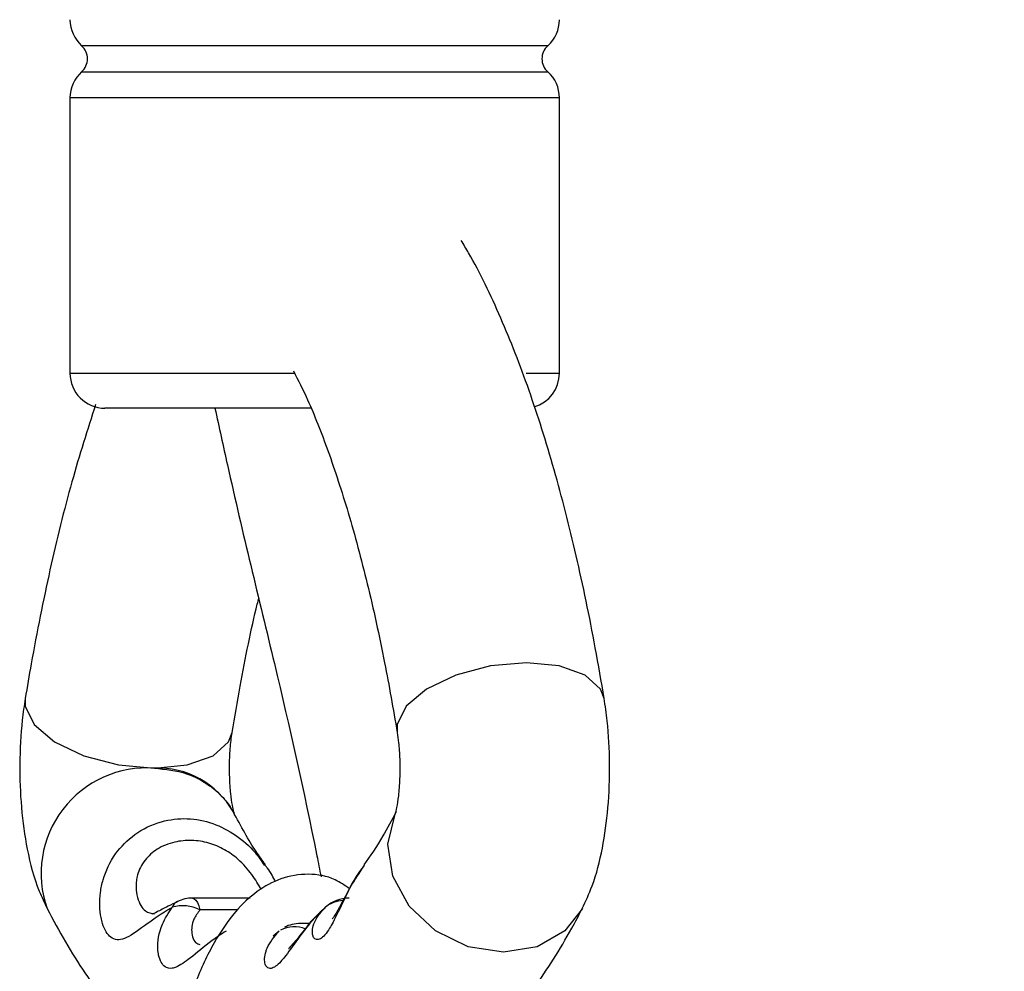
# Model space of a CAD drawing. Header units: millimetres. Extents: x 65 to 121, y 64 to 185.
# Tile 169 of 175: x 83.83 to 85.23, y 181.63 to 182.99. Entities that reach past the tile are written whole.
import ezdxf

# ---------------------------------------------------------------- set-up
doc = ezdxf.new("R2010")
doc.units = ezdxf.units.MM
doc.styles.add('SLDTEXTSTYLE0', font='TXT', dxfattribs={"width": 0.75})
doc.dimstyles.new('SLDDIMSTYLE0', dxfattribs={"dimtxt": 3.5, "dimasz": 3.302, "dimexe": 0, "dimexo": 0.0625, "dimgap": 0.875, "dimtad": 1, "dimdec": 0, "dimlfac": 20, "dimrnd": 1e-09, "dimzin": 12, "dimdsep": 46, "dimtxsty": 'SLDTEXTSTYLE0', "dimsah": 1, "dimcen": 0.09, "dimadec": 0, "dimazin": 3, "dimtfac": 1, "dimtdec": 0, "dimtofl": 0, "dimtmove": 0, "dimatfit": 3, "dimfxl": 0, "dimfrac": 2, "dimtolj": 1, "dimtzin": 12, "dimarcsym": 0})

# ---------------------------------------------------------------- blocks, each defined once
blk = doc.blocks.new('_D')
at = {"color": 7, "linetype": 'Continuous', "lineweight": 18}
for p, q in [((87.9732, 185.0116), (121.2937, 185.0116)), ((120.2937, 185.0116), (120.2937, 118.6561)), ((85.3725, 118.6561), (121.2937, 118.6561))]:
    blk.add_line(p, q, dxfattribs=at)
for points in [[(120.2937, 185.0116), (119.7857, 181.7096), (120.8017, 181.7096)], [(120.2937, 118.6561), (120.8017, 121.9581), (119.7857, 121.9581)]]:
    blk.add_solid(points, dxfattribs=at)
at = {"color": 7, "linetype": 'Continuous', "lineweight": 18, "insert": (115.782, 153.7638), "char_height": 3.5, "attachment_point": 1, "rotation": 90, "style": 'SLDTEXTSTYLE0'}
blk.add_mtext('1327', dxfattribs=at)

msp = doc.modelspace()

# ---------------------------------------------------------------- linework, layer by layer
at = {"color": 1, "linetype": 'Continuous', "lineweight": 25}
for p, q in [((84.5814, 182.95466), (83.91473, 182.95466)), ((83.91473, 182.91739), (84.5814, 182.91739)), ((84.59806, 182.88012), (83.89806, 182.88012)), ((83.89806, 182.48602), (84.21861, 182.48602)), ((84.55044, 182.48602), (84.59806, 182.48602)), ((84.13779, 181.71808), (84.08395, 181.71808)), ((84.19716, 181.68795), (84.18857, 181.68073))]:
    msp.add_line(p, q, dxfattribs=at)
at = {"color": 7, "linetype": 'Continuous', "lineweight": 25}
for p, q in [((83.89806, 182.88012), (83.89806, 182.48602)), ((84.59806, 182.48602), (84.59806, 182.88012)), ((84.24282, 182.43602), (83.94806, 182.43602)), ((84.15591, 181.73507), (84.07331, 181.73507)), ((84.05172, 181.73017), (84.05257, 181.73054)), ((84.2414, 181.69873), (84.22762, 181.69873))]:
    msp.add_line(p, q, dxfattribs=at)
at = {"color": 1, "linetype": 'Continuous', "lineweight": 25, "flags": 128}
for points in [[(84.66209, 182.0209), (84.65704, 182.03418), (84.63471, 182.05426), (84.59783, 182.06736), (84.55084, 182.07192), (84.49943, 182.06736), (84.44978, 182.05426), (84.4079, 182.03418), (84.37882, 182.00955), (84.36605, 181.98334), (84.36613, 181.97183)], [(83.83403, 182.02085), (83.83399, 182.00955), (83.84675, 181.98334), (83.87583, 181.9587), (83.91772, 181.93863), (83.96737, 181.92552), (84.01878, 181.92097)], [(84.01878, 181.92097), (84.06576, 181.92552), (84.10264, 181.93863), (84.12498, 181.9587), (84.13, 181.97186)], [(84.63089, 181.72026), (84.60577, 181.68841), (84.56604, 181.66554), (84.51807, 181.6576), (84.46765, 181.66554), (84.42085, 181.68841), (84.38332, 181.72344), (84.35958, 181.76642), (84.35251, 181.81215), (84.36295, 181.85513), (84.3648, 181.85882)], [(84.07331, 181.73507), (84.07354, 181.73506), (84.07589, 181.73424), (84.07817, 181.73205), (84.08031, 181.72855), (84.08225, 181.72385), (84.08395, 181.71808)]]:
    msp.add_lwpolyline(points, dxfattribs=at)
at = {"color": 7, "linetype": 'Continuous', "lineweight": 25}
for centre, radius, start, end in [((83.94806, 182.99193), 0.05, 180, 228.18969), ((84.54806, 182.99193), 0.05, 311.81031, 0), ((83.89806, 182.93602), 0.025, 311.81031, 48.18969), ((84.59806, 182.93602), 0.025, 131.81031, 228.18969), ((83.94806, 182.88012), 0.05, 131.81031, 180), ((84.54806, 182.88012), 0.05, 0, 48.18969), ((83.94806, 182.48602), 0.05, 180, 270), ((84.54806, 182.48602), 0.05, 286.16038, 0), ((84.07331, 181.68507), 0.05, 90, 115.57426), ((84.29719, 181.68507), 0.05, 90, 132.02627), ((84.05941, 181.67088), 0.0532, 62.52247, 106.49696), ((84.22762, 181.64873), 0.05, 90, 117.00442)]:
    msp.add_arc(centre, radius, start, end, dxfattribs=at)
at = {"color": 1, "linetype": 'Continuous', "lineweight": 25}
for centre, radius, start, end in [((84.00793, 181.77021), 0.15115, 85.88559, 199.37118), ((84.02415, 181.79769), 0.12339, 29.76112, 92.49245), ((84.0588, 181.71636), 0.01552, 117.11422, 159.12686), ((84.28907, 181.69226), 0.03921, 91.20783, 130.92365), ((84.21902, 181.6507), 0.04329, 67.9548, 117.36137)]:
    msp.add_arc(centre, radius, start, end, dxfattribs=at)
at = {"color": 7, "linetype": 'Continuous', "lineweight": 25}
for points, knots in [([(84.66209, 182.02087), (84.65795, 182.04506), (84.64586, 182.11565), (84.62262, 182.22665), (84.59103, 182.35007), (84.55516, 182.46395), (84.51455, 182.56744), (84.48146, 182.63636), (84.4612, 182.67013), (84.45763, 182.67608)], [0, 0, 0, 0, 0.0891719, 0.2602362, 0.4323063, 0.6060429, 0.7821642, 0.9616618, 1, 1, 1, 1]), ([(84.21767, 182.48932), (84.2244, 182.47609), (84.24104, 182.44344), (84.26774, 182.37529), (84.29657, 182.28756), (84.32377, 182.18594), (84.34724, 182.08025), (84.36024, 182.00563), (84.3661, 181.97201)], [0, 0, 0, 0, 0.1198074, 0.2958513, 0.4763933, 0.6604047, 0.8469925, 1, 1, 1, 1]), ([(83.93478, 182.44136), (83.92319, 182.4052), (83.89951, 182.33134), (83.86897, 182.2064), (83.84756, 182.10077), (83.83683, 182.03737), (83.83403, 182.02087)], [0, 0, 0, 0, 0.2908625, 0.5942796, 0.8943744, 1, 1, 1, 1]), ([(84.10546, 182.43602), (84.11133, 182.40886), (84.1384, 182.2836), (84.19078, 182.07296), (84.23517, 181.87806), (84.25513, 181.77555), (84.2571, 181.76544)], [0, 0, 0, 0, 0.1174136, 0.5414426, 0.954739, 1, 1, 1, 1]), ([(84.13003, 181.97201), (84.13385, 181.99412), (84.14487, 182.05787), (84.15759, 182.12296), (84.16747, 182.16145), (84.16821, 182.16435)], [0, 0, 0, 0, 0.3292539, 0.9494102, 1, 1, 1, 1]), ([(83.83403, 182.02087), (83.83252, 182.01051), (83.8281, 181.98034), (83.82537, 181.92721), (83.82764, 181.86383), (83.83631, 181.80204), (83.8487, 181.75516), (83.86139, 181.72839), (83.86532, 181.72011)], [0, 0, 0, 0, 0.1024449, 0.2984115, 0.4892198, 0.6850684, 0.9024811, 1, 1, 1, 1]), ([(84.63081, 181.72011), (84.63574, 181.73076), (84.64839, 181.75804), (84.66026, 181.80519), (84.66853, 181.86442), (84.67076, 181.92697), (84.66802, 181.98026), (84.66365, 182.01023), (84.66209, 182.02087)], [0, 0, 0, 0, 0.1249481, 0.3201405, 0.5090398, 0.7037644, 0.8948297, 1, 1, 1, 1]), ([(84.01878, 181.92097), (84.03448, 181.91942), (84.06293, 181.91662), (84.09723, 181.8979), (84.1193, 181.87768), (84.13021, 181.86151), (84.13363, 181.85406), (84.13371, 181.85348), (84.13231, 181.85814), (84.13014, 181.86834), (84.12778, 181.8852), (84.12613, 181.9089), (84.12623, 181.93564), (84.12789, 181.9583), (84.12952, 181.96808), (84.13011, 181.9716)], [0, 0, 0, 0, 0.149462, 0.2708624, 0.3731122, 0.4563822, 0.5078118, 0.5532987, 0.5982833, 0.6499547, 0.7129242, 0.7888357, 0.8749052, 0.9550534, 1, 1, 1, 1]), ([(84.36606, 181.9719), (84.36676, 181.96726), (84.36843, 181.9563), (84.36998, 181.93296), (84.36992, 181.90615), (84.368, 181.88174), (84.36539, 181.86486), (84.36304, 181.85539), (84.36272, 181.85449), (84.36257, 181.85409)], [0, 0, 0, 0, 0.1203147, 0.2837867, 0.4691332, 0.6417286, 0.7875523, 0.905286, 1, 1, 1, 1]), ([(84.17768, 181.78305), (84.17322, 181.78896), (84.15862, 181.80833), (84.14262, 181.83791), (84.13151, 181.85846)], [0, 0, 0, 0, 0.3053452, 1, 1, 1, 1]), ([(84.36461, 181.85846), (84.35827, 181.84659), (84.34244, 181.81698), (84.32741, 181.79543), (84.3184, 181.78251)], [0, 0, 0, 0, 0.4008771, 1, 1, 1, 1]), ([(84.19207, 181.75846), (84.18885, 181.76489), (84.18494, 181.7727), (84.17832, 181.78039), (84.17715, 181.78174)], [0, 0, 0, 0, 0.8241653, 1, 1, 1, 1]), ([(84.31846, 181.78135), (84.312, 181.77167), (84.2982, 181.75096), (84.28534, 181.72482), (84.27481, 181.7071), (84.27357, 181.70586), (84.27299, 181.70527)], [0, 0, 0, 0, 0.2527334, 0.5404546, 0.7824055, 1, 1, 1, 1]), ([(84.29781, 181.74852), (84.29117, 181.75321), (84.27411, 181.76526), (84.23838, 181.77142), (84.19908, 181.76469), (84.16384, 181.74509), (84.13227, 181.71486), (84.10274, 181.67173), (84.07652, 181.61538), (84.0585, 181.56), (84.05058, 181.52461), (84.04789, 181.51259)], [0, 0, 0, 0, 0.0660907, 0.1699243, 0.2773839, 0.3829357, 0.4997071, 0.6361199, 0.7830063, 0.9263381, 1, 1, 1, 1]), ([(84.0527, 181.73021), (84.0477, 181.72792), (84.03539, 181.72229), (84.02267, 181.71508), (84.01471, 181.71183), (84.01504, 181.71193), (84.01515, 181.71196)], [0, 0, 0, 0, 0.2331809, 0.5736556, 0.8569364, 1, 1, 1, 1]), ([(84.12138, 181.68795), (84.11453, 181.68337), (84.09451, 181.66999), (84.06992, 181.64848), (84.05335, 181.63701), (84.04192, 181.63375), (84.03203, 181.63586), (84.02539, 181.64763), (84.02272, 181.66864), (84.02583, 181.69353), (84.03907, 181.71387), (84.0443, 181.72189)], [0, 0, 0, 0, 0.0816526, 0.2386718, 0.3786013, 0.4266733, 0.5283021, 0.6750596, 0.7260873, 0.8919559, 1, 1, 1, 1]), ([(84.26338, 181.72189), (84.2597, 181.71838), (84.2442, 181.7036), (84.22343, 181.67622), (84.20819, 181.65438), (84.19575, 181.63961), (84.1884, 181.63435), (84.18114, 181.63447), (84.17577, 181.63992), (84.17611, 181.65282), (84.1822, 181.66983), (84.19033, 181.67968), (84.19716, 181.68795)], [0, 0, 0, 0, 0.04848673, 0.20391718, 0.34429991, 0.39073886, 0.53438196, 0.57154655, 0.68203129, 0.82815056, 0.85574764, 1, 1, 1, 1]), ([(83.86532, 181.72011), (83.87398, 181.704), (83.90004, 181.65553), (83.94591, 181.588), (83.9961, 181.52825), (84.03095, 181.50132), (84.04353, 181.49161)], [0, 0, 0, 0, 0.171367, 0.5157826, 0.8252485, 1, 1, 1, 1]), ([(84.16324, 181.42871), (84.1721, 181.4257), (84.20323, 181.41512), (84.26051, 181.4127), (84.32931, 181.42324), (84.3933, 181.44885), (84.45281, 181.48717), (84.50951, 181.53912), (84.56428, 181.60661), (84.60406, 181.66973), (84.62577, 181.71062), (84.63081, 181.72011)], [0, 0, 0, 0, 0.0479062, 0.168413, 0.2841952, 0.3997309, 0.5203554, 0.6513978, 0.7961692, 0.9526995, 1, 1, 1, 1]), ([(84.26312, 181.72075), (84.26066, 181.71879), (84.24807, 181.70875), (84.23212, 181.68819), (84.21767, 181.67012), (84.20988, 181.66214), (84.21079, 181.6628), (84.21106, 181.66301)], [0, 0, 0, 0, 0.0761137, 0.3890501, 0.6927069, 0.9062389, 1, 1, 1, 1])]:
    msp.add_open_spline(points, degree=3, knots=knots, dxfattribs=at)
at = {"color": 1, "linetype": 'Continuous', "lineweight": 25}
for points, knots in [([(84.0443, 181.72189), (84.04208, 181.72057), (84.02711, 181.71168), (84.00089, 181.69253), (83.97491, 181.67422), (83.95616, 181.67519), (83.94623, 181.69149), (83.94058, 181.71397), (83.93969, 181.73571), (83.94636, 181.76785), (83.96057, 181.79833), (83.99, 181.82836), (84.02649, 181.84599), (84.06567, 181.85054), (84.10247, 181.84355), (84.13549, 181.8262), (84.16084, 181.80466), (84.17188, 181.78821), (84.1761, 181.78191)], [0, 0, 0, 0, 0.0136068, 0.0917032, 0.1863977, 0.275975, 0.3581609, 0.3812233, 0.4618328, 0.4982078, 0.573219, 0.6413281, 0.714513, 0.7776827, 0.8406382, 0.9016506, 0.9623512, 1, 1, 1, 1]), ([(84.17162, 181.74752), (84.16754, 181.75444), (84.15949, 181.76811), (84.14085, 181.78976), (84.11933, 181.80525), (84.09657, 181.81476), (84.07209, 181.81854), (84.04639, 181.81609), (84.02259, 181.80648), (84.0035, 181.7894), (83.99178, 181.76495), (83.99219, 181.7464), (83.99662, 181.72828), (84.0039, 181.71484), (84.01428, 181.7132), (84.01887, 181.71247)], [0, 0, 0, 0, 0.0822289, 0.1624567, 0.2244285, 0.2879003, 0.3546901, 0.4218828, 0.4982865, 0.5678227, 0.6452377, 0.7564307, 0.7749908, 0.9007148, 1, 1, 1, 1]), ([(84.31916, 181.78188), (84.31774, 181.7802), (84.30475, 181.76474), (84.29045, 181.73304), (84.2772, 181.70563), (84.26627, 181.68609), (84.25897, 181.67773), (84.25016, 181.67433), (84.24518, 181.67819), (84.24419, 181.69096), (84.24873, 181.70581), (84.25966, 181.71781), (84.26338, 181.72189)], [0, 0, 0, 0, 0.0199989, 0.1833888, 0.3264307, 0.3761434, 0.5215186, 0.5635398, 0.7151373, 0.7744439, 0.9231897, 1, 1, 1, 1]), ([(84.08395, 181.71808), (84.08071, 181.71363), (84.07222, 181.70199), (84.07115, 181.68187), (84.07684, 181.67035), (84.08266, 181.66886), (84.08357, 181.66863)], [0, 0, 0, 0, 0.197149, 0.5162972, 0.9246392, 1, 1, 1, 1])]:
    msp.add_open_spline(points, degree=3, knots=knots, dxfattribs=at)

# ---------------------------------------------------------------- dimensions: what is measured, and where the dimension line sits
at = {"color": 7, "linetype": 'Continuous', "lineweight": 18}
dim = msp.add_linear_dim(base=(120.2937, 118.65612), p1=(86.97315, 185.01157), p2=(84.37246, 118.65612), angle=90, dimstyle='SLDDIMSTYLE0', dxfattribs=at)
dim.commit()
dim.dimension.update_dxf_attribs({"geometry": '_D', "text_midpoint": (120.2937, 158.93601), "dimtype": 160})

doc.saveas('drawing.dxf')
